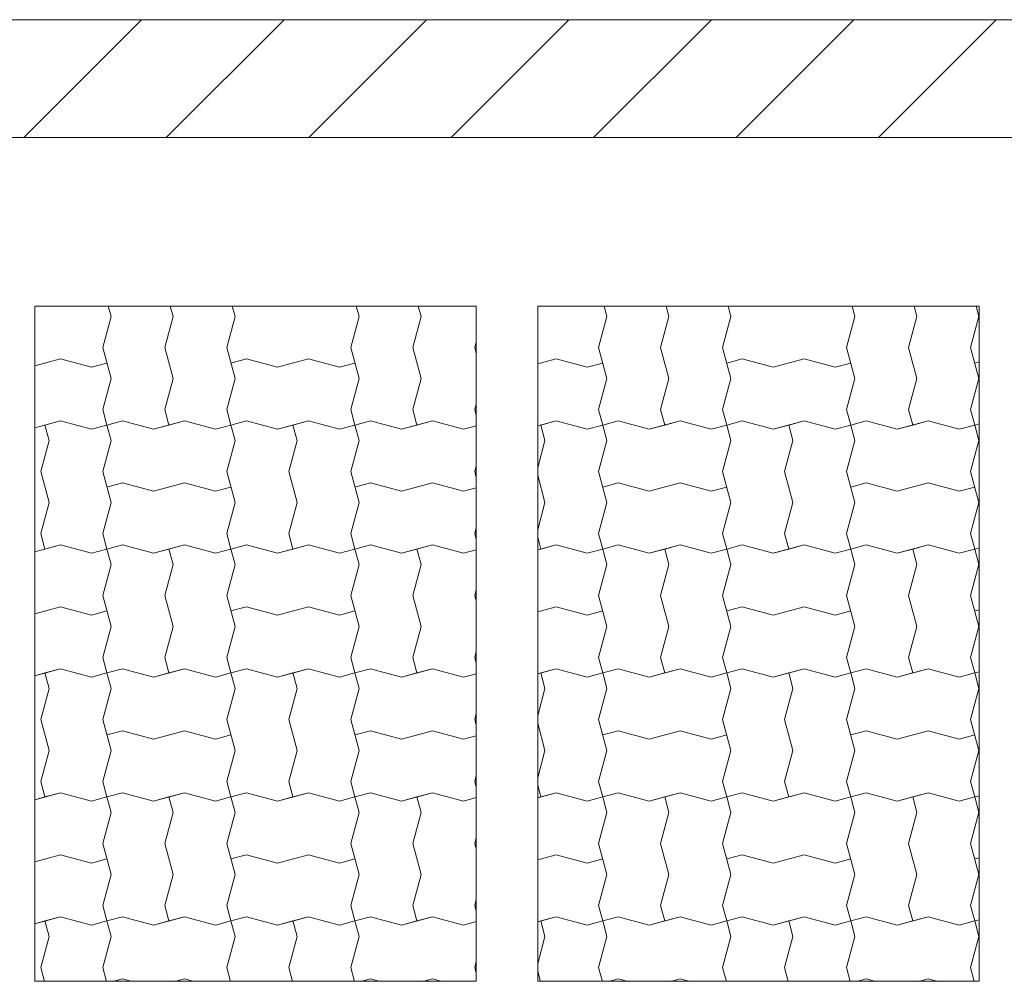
# Model space of a CAD drawing. Header units: millimetres. Extents: x 2826 to 3034, y 1533 to 1590.
# Tile 121 of 248: x 2957.13 to 2958.71, y 1570.24 to 1571.79. Entities that reach past the tile are written whole.
import ezdxf
from ezdxf.enums import TextEntityAlignment as Align

# ---------------------------------------------------------------- set-up
doc = ezdxf.new("R2010")
doc.units = ezdxf.units.MM
doc.layers.add('_Caneta_No__220', color=7, linetype='Continuous', lineweight=15, true_color=0x8a8a8a)
doc.layers.add('EST - Laje existente', color=7, linetype='Continuous')
doc.styles.add('ESTILO_GERADO_2', font='arial.ttf')

# ---------------------------------------------------------------- blocks, each defined once
blk = doc.blocks.new('*X916', base_point=(167.64, -1.5741))
at = {"layer": 'EST - Laje existente', "color": 9, "linetype": 'Continuous', "lineweight": 15}
for p, q in [((201.2534, 23.8076), (201.2488, 23.8245)), ((201.2534, 23.8076), (201.2488, 23.8245)), ((201.3534, 23.8076), (201.3488, 23.8245)), ((201.4534, 23.8076), (201.4488, 23.8245)), ((201.6534, 23.8076), (201.6488, 23.8245)), ((201.6534, 23.8076), (201.6488, 23.8245)), ((201.7534, 23.8076), (201.7488, 23.8245)), ((201.2534, 23.8076), (201.24, 23.7576)), ((201.2534, 23.8076), (201.24, 23.7576)), ((201.3534, 23.8076), (201.34, 23.7576)), ((201.4534, 23.8076), (201.44, 23.7576)), ((201.6534, 23.8076), (201.64, 23.7576)), ((201.6534, 23.8076), (201.64, 23.7576)), ((201.7534, 23.8076), (201.74, 23.7576)), ((201.8425, 23.767), (201.84, 23.7576)), ((201.24, 23.7576), (201.2534, 23.7076)), ((201.24, 23.7576), (201.2534, 23.7076)), ((201.34, 23.7576), (201.3534, 23.7076)), ((201.44, 23.7576), (201.4534, 23.7076)), ((201.64, 23.7576), (201.6534, 23.7076)), ((201.64, 23.7576), (201.6534, 23.7076)), ((201.74, 23.7576), (201.7534, 23.7076)), ((201.84, 23.7576), (201.8425, 23.7482)), ((201.1302, 23.7281), (201.1717, 23.7393)), ((201.1717, 23.7393), (201.2217, 23.7259)), ((201.4717, 23.7393), (201.4467, 23.7326)), ((201.4717, 23.7393), (201.5217, 23.7259)), ((201.5217, 23.7259), (201.5717, 23.7393)), ((201.5717, 23.7393), (201.6217, 23.7259)), ((201.2217, 23.7259), (201.2467, 23.7326)), ((201.6217, 23.7259), (201.6467, 23.7326)), ((201.2534, 23.7076), (201.24, 23.6576)), ((201.2534, 23.7076), (201.24, 23.6576)), ((201.3534, 23.7076), (201.34, 23.6576)), ((201.4534, 23.7076), (201.44, 23.6576)), ((201.6534, 23.7076), (201.64, 23.6576)), ((201.6534, 23.7076), (201.64, 23.6576)), ((201.7534, 23.7076), (201.74, 23.6576)), ((201.24, 23.6576), (201.2467, 23.6326)), ((201.24, 23.6576), (201.2467, 23.6326)), ((201.34, 23.6576), (201.3467, 23.6326)), ((201.44, 23.6576), (201.4467, 23.6326)), ((201.64, 23.6576), (201.6467, 23.6326)), ((201.64, 23.6576), (201.6467, 23.6326)), ((201.74, 23.6576), (201.7467, 23.6326)), ((201.8425, 23.667), (201.84, 23.6576)), ((201.84, 23.6576), (201.8425, 23.6482)), ((201.1302, 23.6281), (201.1717, 23.6393)), ((201.1717, 23.6393), (201.1467, 23.6326)), ((201.1717, 23.6393), (201.2217, 23.6259)), ((201.1717, 23.6393), (201.2217, 23.6259)), ((201.2717, 23.6393), (201.2467, 23.6326)), ((201.2717, 23.6393), (201.2467, 23.6326)), ((201.2717, 23.6393), (201.3217, 23.6259)), ((201.2717, 23.6393), (201.3217, 23.6259)), ((201.3217, 23.6259), (201.3717, 23.6393)), ((201.3717, 23.6393), (201.3467, 23.6326)), ((201.3717, 23.6393), (201.4217, 23.6259)), ((201.3717, 23.6393), (201.4217, 23.6259)), ((201.4717, 23.6393), (201.4467, 23.6326)), ((201.4717, 23.6393), (201.4467, 23.6326)), ((201.4717, 23.6393), (201.5217, 23.6259)), ((201.4717, 23.6393), (201.5217, 23.6259)), ((201.5217, 23.6259), (201.5717, 23.6393)), ((201.5717, 23.6393), (201.5467, 23.6326)), ((201.5717, 23.6393), (201.6217, 23.6259)), ((201.5717, 23.6393), (201.6217, 23.6259)), ((201.6717, 23.6393), (201.6467, 23.6326)), ((201.6717, 23.6393), (201.6467, 23.6326)), ((201.6717, 23.6393), (201.7217, 23.6259)), ((201.6717, 23.6393), (201.7217, 23.6259)), ((201.7217, 23.6259), (201.7717, 23.6393)), ((201.7717, 23.6393), (201.7467, 23.6326)), ((201.7717, 23.6393), (201.8217, 23.6259)), ((201.7717, 23.6393), (201.8217, 23.6259)), ((201.1302, 23.6281), (201.1467, 23.6326)), ((201.1534, 23.6076), (201.1467, 23.6326)), ((201.2217, 23.6259), (201.2467, 23.6326)), ((201.2217, 23.6259), (201.2467, 23.6326)), ((201.2534, 23.6076), (201.2467, 23.6326)), ((201.3217, 23.6259), (201.3467, 23.6326)), ((201.4217, 23.6259), (201.4467, 23.6326)), ((201.4217, 23.6259), (201.4467, 23.6326)), ((201.4534, 23.6076), (201.4467, 23.6326)), ((201.4534, 23.6076), (201.4467, 23.6326)), ((201.5217, 23.6259), (201.5467, 23.6326)), ((201.5534, 23.6076), (201.5467, 23.6326)), ((201.6217, 23.6259), (201.6467, 23.6326)), ((201.6217, 23.6259), (201.6467, 23.6326)), ((201.6534, 23.6076), (201.6467, 23.6326)), ((201.7217, 23.6259), (201.7467, 23.6326)), ((201.8217, 23.6259), (201.8425, 23.6314)), ((201.8217, 23.6259), (201.8425, 23.6314)), ((201.1534, 23.6076), (201.14, 23.5576)), ((201.2534, 23.6076), (201.24, 23.5576)), ((201.4534, 23.6076), (201.44, 23.5576)), ((201.4534, 23.6076), (201.44, 23.5576)), ((201.5534, 23.6076), (201.54, 23.5576)), ((201.6534, 23.6076), (201.64, 23.5576)), ((201.8425, 23.567), (201.84, 23.5576)), ((201.8425, 23.567), (201.84, 23.5576)), ((201.14, 23.5576), (201.1534, 23.5076)), ((201.24, 23.5576), (201.2534, 23.5076)), ((201.44, 23.5576), (201.4534, 23.5076)), ((201.44, 23.5576), (201.4534, 23.5076)), ((201.54, 23.5576), (201.5534, 23.5076)), ((201.64, 23.5576), (201.6534, 23.5076)), ((201.84, 23.5576), (201.8425, 23.5482)), ((201.84, 23.5576), (201.8425, 23.5482)), ((201.2717, 23.5393), (201.2467, 23.5326)), ((201.2717, 23.5393), (201.3217, 23.5259)), ((201.3217, 23.5259), (201.3717, 23.5393)), ((201.3717, 23.5393), (201.4217, 23.5259)), ((201.4217, 23.5259), (201.4467, 23.5326)), ((201.6717, 23.5393), (201.6467, 23.5326)), ((201.6717, 23.5393), (201.7217, 23.5259)), ((201.7217, 23.5259), (201.7717, 23.5393)), ((201.7717, 23.5393), (201.8217, 23.5259)), ((201.8217, 23.5259), (201.8425, 23.5314)), ((201.1534, 23.5076), (201.14, 23.4576)), ((201.2534, 23.5076), (201.24, 23.4576)), ((201.4534, 23.5076), (201.44, 23.4576)), ((201.4534, 23.5076), (201.44, 23.4576)), ((201.5534, 23.5076), (201.54, 23.4576)), ((201.6534, 23.5076), (201.64, 23.4576)), ((201.8425, 23.467), (201.84, 23.4576)), ((201.8425, 23.467), (201.84, 23.4576)), ((201.14, 23.4576), (201.1467, 23.4326)), ((201.24, 23.4576), (201.2467, 23.4326)), ((201.44, 23.4576), (201.4467, 23.4326)), ((201.44, 23.4576), (201.4467, 23.4326)), ((201.54, 23.4576), (201.5467, 23.4326)), ((201.64, 23.4576), (201.6467, 23.4326)), ((201.84, 23.4576), (201.8425, 23.4482)), ((201.84, 23.4576), (201.8425, 23.4482)), ((201.1302, 23.4281), (201.1717, 23.4393)), ((201.1302, 23.4281), (201.1467, 23.4326)), ((201.1717, 23.4393), (201.1467, 23.4326)), ((201.1717, 23.4393), (201.2217, 23.4259)), ((201.1717, 23.4393), (201.2217, 23.4259)), ((201.2217, 23.4259), (201.2467, 23.4326)), ((201.2217, 23.4259), (201.2467, 23.4326)), ((201.2717, 23.4393), (201.2467, 23.4326)), ((201.2717, 23.4393), (201.2467, 23.4326)), ((201.2534, 23.4076), (201.2467, 23.4326)), ((201.2534, 23.4076), (201.2467, 23.4326)), ((201.2717, 23.4393), (201.3217, 23.4259)), ((201.2717, 23.4393), (201.3217, 23.4259)), ((201.3217, 23.4259), (201.3717, 23.4393)), ((201.3217, 23.4259), (201.3467, 23.4326)), ((201.3717, 23.4393), (201.3467, 23.4326)), ((201.3534, 23.4076), (201.3467, 23.4326)), ((201.3717, 23.4393), (201.4217, 23.4259)), ((201.3717, 23.4393), (201.4217, 23.4259)), ((201.4217, 23.4259), (201.4467, 23.4326)), ((201.4217, 23.4259), (201.4467, 23.4326)), ((201.4717, 23.4393), (201.4467, 23.4326)), ((201.4717, 23.4393), (201.4467, 23.4326)), ((201.4534, 23.4076), (201.4467, 23.4326)), ((201.4717, 23.4393), (201.5217, 23.4259)), ((201.4717, 23.4393), (201.5217, 23.4259)), ((201.5217, 23.4259), (201.5717, 23.4393)), ((201.5217, 23.4259), (201.5467, 23.4326)), ((201.5717, 23.4393), (201.5467, 23.4326)), ((201.5717, 23.4393), (201.6217, 23.4259)), ((201.5717, 23.4393), (201.6217, 23.4259)), ((201.6217, 23.4259), (201.6467, 23.4326)), ((201.6217, 23.4259), (201.6467, 23.4326)), ((201.6717, 23.4393), (201.6467, 23.4326)), ((201.6717, 23.4393), (201.6467, 23.4326)), ((201.6534, 23.4076), (201.6467, 23.4326)), ((201.6534, 23.4076), (201.6467, 23.4326)), ((201.6717, 23.4393), (201.7217, 23.4259)), ((201.6717, 23.4393), (201.7217, 23.4259)), ((201.7217, 23.4259), (201.7717, 23.4393)), ((201.7217, 23.4259), (201.7467, 23.4326)), ((201.7717, 23.4393), (201.7467, 23.4326)), ((201.7534, 23.4076), (201.7467, 23.4326)), ((201.7717, 23.4393), (201.8217, 23.4259)), ((201.7717, 23.4393), (201.8217, 23.4259)), ((201.8217, 23.4259), (201.8425, 23.4314)), ((201.8217, 23.4259), (201.8425, 23.4314)), ((201.2534, 23.4076), (201.24, 23.3576)), ((201.2534, 23.4076), (201.24, 23.3576)), ((201.3534, 23.4076), (201.34, 23.3576)), ((201.4534, 23.4076), (201.44, 23.3576)), ((201.6534, 23.4076), (201.64, 23.3576)), ((201.6534, 23.4076), (201.64, 23.3576)), ((201.7534, 23.4076), (201.74, 23.3576)), ((201.24, 23.3576), (201.2534, 23.3076)), ((201.24, 23.3576), (201.2534, 23.3076)), ((201.34, 23.3576), (201.3534, 23.3076)), ((201.44, 23.3576), (201.4534, 23.3076)), ((201.64, 23.3576), (201.6534, 23.3076)), ((201.64, 23.3576), (201.6534, 23.3076)), ((201.74, 23.3576), (201.7534, 23.3076)), ((201.8425, 23.367), (201.84, 23.3576)), ((201.84, 23.3576), (201.8425, 23.3482)), ((201.1302, 23.3281), (201.1717, 23.3393)), ((201.1717, 23.3393), (201.2217, 23.3259)), ((201.4717, 23.3393), (201.4467, 23.3326)), ((201.4717, 23.3393), (201.5217, 23.3259)), ((201.5217, 23.3259), (201.5717, 23.3393)), ((201.5717, 23.3393), (201.6217, 23.3259)), ((201.2217, 23.3259), (201.2467, 23.3326)), ((201.6217, 23.3259), (201.6467, 23.3326)), ((201.2534, 23.3076), (201.24, 23.2576)), ((201.2534, 23.3076), (201.24, 23.2576)), ((201.3534, 23.3076), (201.34, 23.2576)), ((201.4534, 23.3076), (201.44, 23.2576)), ((201.6534, 23.3076), (201.64, 23.2576)), ((201.6534, 23.3076), (201.64, 23.2576)), ((201.7534, 23.3076), (201.74, 23.2576)), ((201.24, 23.2576), (201.2467, 23.2326)), ((201.24, 23.2576), (201.2467, 23.2326)), ((201.34, 23.2576), (201.3467, 23.2326)), ((201.44, 23.2576), (201.4467, 23.2326)), ((201.64, 23.2576), (201.6467, 23.2326)), ((201.64, 23.2576), (201.6467, 23.2326)), ((201.74, 23.2576), (201.7467, 23.2326)), ((201.8425, 23.267), (201.84, 23.2576)), ((201.84, 23.2576), (201.8425, 23.2482)), ((201.1302, 23.2281), (201.1717, 23.2393)), ((201.1302, 23.2281), (201.1467, 23.2326)), ((201.1717, 23.2393), (201.1467, 23.2326)), ((201.1534, 23.2076), (201.1467, 23.2326)), ((201.1717, 23.2393), (201.2217, 23.2259)), ((201.1717, 23.2393), (201.2217, 23.2259)), ((201.2217, 23.2259), (201.2467, 23.2326)), ((201.2217, 23.2259), (201.2467, 23.2326)), ((201.2717, 23.2393), (201.2467, 23.2326)), ((201.2717, 23.2393), (201.2467, 23.2326)), ((201.2534, 23.2076), (201.2467, 23.2326)), ((201.2717, 23.2393), (201.3217, 23.2259)), ((201.2717, 23.2393), (201.3217, 23.2259)), ((201.3217, 23.2259), (201.3717, 23.2393)), ((201.3217, 23.2259), (201.3467, 23.2326)), ((201.3717, 23.2393), (201.3467, 23.2326)), ((201.3717, 23.2393), (201.4217, 23.2259)), ((201.3717, 23.2393), (201.4217, 23.2259)), ((201.4217, 23.2259), (201.4467, 23.2326)), ((201.4217, 23.2259), (201.4467, 23.2326)), ((201.4717, 23.2393), (201.4467, 23.2326)), ((201.4717, 23.2393), (201.4467, 23.2326)), ((201.4534, 23.2076), (201.4467, 23.2326)), ((201.4534, 23.2076), (201.4467, 23.2326)), ((201.4717, 23.2393), (201.5217, 23.2259)), ((201.4717, 23.2393), (201.5217, 23.2259)), ((201.5217, 23.2259), (201.5717, 23.2393)), ((201.5217, 23.2259), (201.5467, 23.2326)), ((201.5717, 23.2393), (201.5467, 23.2326)), ((201.5534, 23.2076), (201.5467, 23.2326)), ((201.5717, 23.2393), (201.6217, 23.2259)), ((201.5717, 23.2393), (201.6217, 23.2259)), ((201.6217, 23.2259), (201.6467, 23.2326)), ((201.6217, 23.2259), (201.6467, 23.2326)), ((201.6717, 23.2393), (201.6467, 23.2326)), ((201.6717, 23.2393), (201.6467, 23.2326)), ((201.6534, 23.2076), (201.6467, 23.2326)), ((201.6717, 23.2393), (201.7217, 23.2259)), ((201.6717, 23.2393), (201.7217, 23.2259)), ((201.7217, 23.2259), (201.7717, 23.2393)), ((201.7217, 23.2259), (201.7467, 23.2326)), ((201.7717, 23.2393), (201.7467, 23.2326)), ((201.7717, 23.2393), (201.8217, 23.2259)), ((201.7717, 23.2393), (201.8217, 23.2259)), ((201.8217, 23.2259), (201.8425, 23.2314)), ((201.8217, 23.2259), (201.8425, 23.2314)), ((201.1534, 23.2076), (201.14, 23.1576)), ((201.2534, 23.2076), (201.24, 23.1576)), ((201.4534, 23.2076), (201.44, 23.1576)), ((201.4534, 23.2076), (201.44, 23.1576)), ((201.5534, 23.2076), (201.54, 23.1576)), ((201.6534, 23.2076), (201.64, 23.1576)), ((201.8425, 23.167), (201.84, 23.1576)), ((201.8425, 23.167), (201.84, 23.1576)), ((201.14, 23.1576), (201.1534, 23.1076)), ((201.24, 23.1576), (201.2534, 23.1076)), ((201.44, 23.1576), (201.4534, 23.1076)), ((201.44, 23.1576), (201.4534, 23.1076)), ((201.54, 23.1576), (201.5534, 23.1076)), ((201.64, 23.1576), (201.6534, 23.1076)), ((201.84, 23.1576), (201.8425, 23.1482)), ((201.84, 23.1576), (201.8425, 23.1482)), ((201.2717, 23.1393), (201.2467, 23.1326)), ((201.2717, 23.1393), (201.3217, 23.1259)), ((201.3217, 23.1259), (201.3717, 23.1393)), ((201.3717, 23.1393), (201.4217, 23.1259)), ((201.4217, 23.1259), (201.4467, 23.1326)), ((201.6717, 23.1393), (201.6467, 23.1326)), ((201.6717, 23.1393), (201.7217, 23.1259)), ((201.7217, 23.1259), (201.7717, 23.1393)), ((201.7717, 23.1393), (201.8217, 23.1259)), ((201.8217, 23.1259), (201.8425, 23.1314)), ((201.1534, 23.1076), (201.14, 23.0576)), ((201.2534, 23.1076), (201.24, 23.0576)), ((201.4534, 23.1076), (201.44, 23.0576)), ((201.4534, 23.1076), (201.44, 23.0576)), ((201.5534, 23.1076), (201.54, 23.0576)), ((201.6534, 23.1076), (201.64, 23.0576)), ((201.8425, 23.067), (201.84, 23.0576)), ((201.8425, 23.067), (201.84, 23.0576)), ((201.14, 23.0576), (201.1467, 23.0326)), ((201.24, 23.0576), (201.2467, 23.0326)), ((201.44, 23.0576), (201.4467, 23.0326)), ((201.44, 23.0576), (201.4467, 23.0326)), ((201.54, 23.0576), (201.5467, 23.0326)), ((201.64, 23.0576), (201.6467, 23.0326)), ((201.84, 23.0576), (201.8425, 23.0482)), ((201.84, 23.0576), (201.8425, 23.0482)), ((201.1302, 23.0281), (201.1717, 23.0393)), ((201.1717, 23.0393), (201.1467, 23.0326)), ((201.1717, 23.0393), (201.2217, 23.0259)), ((201.1717, 23.0393), (201.2217, 23.0259)), ((201.2717, 23.0393), (201.2467, 23.0326)), ((201.2717, 23.0393), (201.2467, 23.0326)), ((201.2717, 23.0393), (201.3217, 23.0259)), ((201.2717, 23.0393), (201.3217, 23.0259)), ((201.3217, 23.0259), (201.3717, 23.0393)), ((201.3717, 23.0393), (201.3467, 23.0326)), ((201.3717, 23.0393), (201.4217, 23.0259)), ((201.3717, 23.0393), (201.4217, 23.0259)), ((201.4717, 23.0393), (201.4467, 23.0326)), ((201.4717, 23.0393), (201.4467, 23.0326)), ((201.4717, 23.0393), (201.5217, 23.0259)), ((201.4717, 23.0393), (201.5217, 23.0259)), ((201.5217, 23.0259), (201.5717, 23.0393)), ((201.5717, 23.0393), (201.5467, 23.0326)), ((201.5717, 23.0393), (201.6217, 23.0259)), ((201.5717, 23.0393), (201.6217, 23.0259)), ((201.6717, 23.0393), (201.6467, 23.0326)), ((201.6717, 23.0393), (201.6467, 23.0326)), ((201.6717, 23.0393), (201.7217, 23.0259)), ((201.6717, 23.0393), (201.7217, 23.0259)), ((201.7217, 23.0259), (201.7717, 23.0393)), ((201.7717, 23.0393), (201.7467, 23.0326)), ((201.7717, 23.0393), (201.8217, 23.0259)), ((201.7717, 23.0393), (201.8217, 23.0259)), ((201.1302, 23.0281), (201.1467, 23.0326)), ((201.2217, 23.0259), (201.2467, 23.0326)), ((201.2217, 23.0259), (201.2467, 23.0326)), ((201.2534, 23.0076), (201.2467, 23.0326)), ((201.2534, 23.0076), (201.2467, 23.0326)), ((201.3217, 23.0259), (201.3467, 23.0326)), ((201.3534, 23.0076), (201.3467, 23.0326)), ((201.4217, 23.0259), (201.4467, 23.0326)), ((201.4217, 23.0259), (201.4467, 23.0326)), ((201.4534, 23.0076), (201.4467, 23.0326)), ((201.5217, 23.0259), (201.5467, 23.0326)), ((201.6217, 23.0259), (201.6467, 23.0326)), ((201.6217, 23.0259), (201.6467, 23.0326)), ((201.6534, 23.0076), (201.6467, 23.0326)), ((201.6534, 23.0076), (201.6467, 23.0326)), ((201.7217, 23.0259), (201.7467, 23.0326)), ((201.7534, 23.0076), (201.7467, 23.0326)), ((201.8217, 23.0259), (201.8425, 23.0314)), ((201.8217, 23.0259), (201.8425, 23.0314)), ((201.2534, 23.0076), (201.24, 22.9576)), ((201.2534, 23.0076), (201.24, 22.9576)), ((201.3534, 23.0076), (201.34, 22.9576)), ((201.4534, 23.0076), (201.44, 22.9576)), ((201.6534, 23.0076), (201.64, 22.9576)), ((201.6534, 23.0076), (201.64, 22.9576)), ((201.7534, 23.0076), (201.74, 22.9576)), ((201.24, 22.9576), (201.2534, 22.9076)), ((201.24, 22.9576), (201.2534, 22.9076)), ((201.34, 22.9576), (201.3534, 22.9076)), ((201.44, 22.9576), (201.4534, 22.9076)), ((201.64, 22.9576), (201.6534, 22.9076)), ((201.64, 22.9576), (201.6534, 22.9076)), ((201.74, 22.9576), (201.7534, 22.9076)), ((201.8425, 22.967), (201.84, 22.9576)), ((201.84, 22.9576), (201.8425, 22.9482)), ((201.1302, 22.9281), (201.1717, 22.9393)), ((201.1717, 22.9393), (201.2217, 22.9259)), ((201.4717, 22.9393), (201.4467, 22.9326)), ((201.4717, 22.9393), (201.5217, 22.9259)), ((201.5217, 22.9259), (201.5717, 22.9393)), ((201.5717, 22.9393), (201.6217, 22.9259)), ((201.2217, 22.9259), (201.2467, 22.9326)), ((201.6217, 22.9259), (201.6467, 22.9326)), ((201.2534, 22.9076), (201.24, 22.8576)), ((201.2534, 22.9076), (201.24, 22.8576)), ((201.3534, 22.9076), (201.34, 22.8576)), ((201.4534, 22.9076), (201.44, 22.8576)), ((201.6534, 22.9076), (201.64, 22.8576)), ((201.6534, 22.9076), (201.64, 22.8576)), ((201.7534, 22.9076), (201.74, 22.8576)), ((201.8425, 22.867), (201.84, 22.8576)), ((201.24, 22.8576), (201.2467, 22.8326)), ((201.24, 22.8576), (201.2467, 22.8326)), ((201.34, 22.8576), (201.3467, 22.8326)), ((201.44, 22.8576), (201.4467, 22.8326)), ((201.64, 22.8576), (201.6467, 22.8326)), ((201.64, 22.8576), (201.6467, 22.8326)), ((201.74, 22.8576), (201.7467, 22.8326)), ((201.84, 22.8576), (201.8425, 22.8482)), ((201.1302, 22.8281), (201.1717, 22.8393)), ((201.1302, 22.8281), (201.1467, 22.8326)), ((201.1717, 22.8393), (201.1467, 22.8326)), ((201.1534, 22.8076), (201.1467, 22.8326)), ((201.1717, 22.8393), (201.2217, 22.8259)), ((201.1717, 22.8393), (201.2217, 22.8259)), ((201.2217, 22.8259), (201.2467, 22.8326)), ((201.2217, 22.8259), (201.2467, 22.8326)), ((201.2717, 22.8393), (201.2467, 22.8326)), ((201.2717, 22.8393), (201.2467, 22.8326)), ((201.2534, 22.8076), (201.2467, 22.8326)), ((201.2717, 22.8393), (201.3217, 22.8259)), ((201.2717, 22.8393), (201.3217, 22.8259)), ((201.3217, 22.8259), (201.3717, 22.8393)), ((201.3217, 22.8259), (201.3467, 22.8326)), ((201.3717, 22.8393), (201.3467, 22.8326)), ((201.3717, 22.8393), (201.4217, 22.8259)), ((201.3717, 22.8393), (201.4217, 22.8259)), ((201.4217, 22.8259), (201.4467, 22.8326)), ((201.4217, 22.8259), (201.4467, 22.8326)), ((201.4717, 22.8393), (201.4467, 22.8326)), ((201.4717, 22.8393), (201.4467, 22.8326)), ((201.4534, 22.8076), (201.4467, 22.8326)), ((201.4534, 22.8076), (201.4467, 22.8326)), ((201.4717, 22.8393), (201.5217, 22.8259)), ((201.4717, 22.8393), (201.5217, 22.8259)), ((201.5217, 22.8259), (201.5717, 22.8393)), ((201.5217, 22.8259), (201.5467, 22.8326)), ((201.5717, 22.8393), (201.5467, 22.8326)), ((201.5534, 22.8076), (201.5467, 22.8326)), ((201.5717, 22.8393), (201.6217, 22.8259)), ((201.5717, 22.8393), (201.6217, 22.8259)), ((201.6217, 22.8259), (201.6467, 22.8326)), ((201.6217, 22.8259), (201.6467, 22.8326)), ((201.6717, 22.8393), (201.6467, 22.8326)), ((201.6717, 22.8393), (201.6467, 22.8326)), ((201.6534, 22.8076), (201.6467, 22.8326)), ((201.6717, 22.8393), (201.7217, 22.8259)), ((201.6717, 22.8393), (201.7217, 22.8259)), ((201.7217, 22.8259), (201.7717, 22.8393)), ((201.7217, 22.8259), (201.7467, 22.8326)), ((201.7717, 22.8393), (201.7467, 22.8326)), ((201.7717, 22.8393), (201.8217, 22.8259)), ((201.7717, 22.8393), (201.8217, 22.8259)), ((201.8217, 22.8259), (201.8425, 22.8314)), ((201.8217, 22.8259), (201.8425, 22.8314)), ((201.1534, 22.8076), (201.14, 22.7576)), ((201.2534, 22.8076), (201.24, 22.7576)), ((201.4534, 22.8076), (201.44, 22.7576)), ((201.4534, 22.8076), (201.44, 22.7576)), ((201.5534, 22.8076), (201.54, 22.7576)), ((201.6534, 22.8076), (201.64, 22.7576)), ((201.8425, 22.767), (201.84, 22.7576)), ((201.8425, 22.767), (201.84, 22.7576)), ((201.14, 22.7576), (201.146, 22.735)), ((201.24, 22.7576), (201.246, 22.735)), ((201.44, 22.7576), (201.446, 22.735)), ((201.44, 22.7576), (201.446, 22.735)), ((201.54, 22.7576), (201.546, 22.735)), ((201.64, 22.7576), (201.646, 22.735)), ((201.84, 22.7576), (201.8425, 22.7482)), ((201.84, 22.7576), (201.8425, 22.7482)), ((201.2717, 22.7393), (201.2559, 22.735)), ((201.2717, 22.7393), (201.2874, 22.735)), ((201.3559, 22.735), (201.3717, 22.7393)), ((201.3717, 22.7393), (201.3874, 22.735)), ((201.6717, 22.7393), (201.6559, 22.735)), ((201.6717, 22.7393), (201.6874, 22.735)), ((201.7559, 22.735), (201.7717, 22.7393)), ((201.7717, 22.7393), (201.7874, 22.735))]:
    blk.add_line(p, q, dxfattribs=at)
blk = doc.blocks.new('*X917', base_point=(167.64, -1.5741))
at = {"layer": 'EST - Laje existente', "color": 9, "linetype": 'Continuous', "lineweight": 15}
for p, q in [((202.0534, 23.8076), (202.0488, 23.8245)), ((202.0534, 23.8076), (202.0488, 23.8245)), ((202.1534, 23.8076), (202.1488, 23.8245)), ((202.2534, 23.8076), (202.2488, 23.8245)), ((202.4534, 23.8076), (202.4488, 23.8245)), ((202.4534, 23.8076), (202.4488, 23.8245)), ((202.5534, 23.8076), (202.5488, 23.8245)), ((202.6534, 23.8076), (202.6488, 23.8245)), ((202.0534, 23.8076), (202.04, 23.7576)), ((202.0534, 23.8076), (202.04, 23.7576)), ((202.1534, 23.8076), (202.14, 23.7576)), ((202.2534, 23.8076), (202.24, 23.7576)), ((202.4534, 23.8076), (202.44, 23.7576)), ((202.4534, 23.8076), (202.44, 23.7576)), ((202.5534, 23.8076), (202.54, 23.7576)), ((202.6534, 23.8076), (202.64, 23.7576)), ((202.04, 23.7576), (202.0534, 23.7076)), ((202.04, 23.7576), (202.0534, 23.7076)), ((202.14, 23.7576), (202.1534, 23.7076)), ((202.24, 23.7576), (202.2534, 23.7076)), ((202.44, 23.7576), (202.4534, 23.7076)), ((202.44, 23.7576), (202.4534, 23.7076)), ((202.54, 23.7576), (202.5534, 23.7076)), ((202.64, 23.7576), (202.6534, 23.7076)), ((201.9416, 23.7312), (201.9717, 23.7393)), ((201.9717, 23.7393), (202.0217, 23.7259)), ((202.2717, 23.7393), (202.2467, 23.7326)), ((202.2717, 23.7393), (202.3217, 23.7259)), ((202.3217, 23.7259), (202.3717, 23.7393)), ((202.3717, 23.7393), (202.4217, 23.7259)), ((202.6539, 23.7345), (202.6467, 23.7326)), ((202.0217, 23.7259), (202.0467, 23.7326)), ((202.4217, 23.7259), (202.4467, 23.7326)), ((202.0534, 23.7076), (202.04, 23.6576)), ((202.0534, 23.7076), (202.04, 23.6576)), ((202.1534, 23.7076), (202.14, 23.6576)), ((202.2534, 23.7076), (202.24, 23.6576)), ((202.4534, 23.7076), (202.44, 23.6576)), ((202.4534, 23.7076), (202.44, 23.6576)), ((202.5534, 23.7076), (202.54, 23.6576)), ((202.6534, 23.7076), (202.64, 23.6576)), ((202.04, 23.6576), (202.0467, 23.6326)), ((202.04, 23.6576), (202.0467, 23.6326)), ((202.14, 23.6576), (202.1467, 23.6326)), ((202.24, 23.6576), (202.2467, 23.6326)), ((202.44, 23.6576), (202.4467, 23.6326)), ((202.44, 23.6576), (202.4467, 23.6326)), ((202.54, 23.6576), (202.5467, 23.6326)), ((202.64, 23.6576), (202.6467, 23.6326)), ((201.9416, 23.6312), (201.9717, 23.6393)), ((201.9717, 23.6393), (201.9467, 23.6326)), ((201.9717, 23.6393), (202.0217, 23.6259)), ((201.9717, 23.6393), (202.0217, 23.6259)), ((202.0717, 23.6393), (202.0467, 23.6326)), ((202.0717, 23.6393), (202.0467, 23.6326)), ((202.0717, 23.6393), (202.1217, 23.6259)), ((202.0717, 23.6393), (202.1217, 23.6259)), ((202.1217, 23.6259), (202.1717, 23.6393)), ((202.1717, 23.6393), (202.1467, 23.6326)), ((202.1717, 23.6393), (202.2217, 23.6259)), ((202.1717, 23.6393), (202.2217, 23.6259)), ((202.2717, 23.6393), (202.2467, 23.6326)), ((202.2717, 23.6393), (202.2467, 23.6326)), ((202.2717, 23.6393), (202.3217, 23.6259)), ((202.2717, 23.6393), (202.3217, 23.6259)), ((202.3217, 23.6259), (202.3717, 23.6393)), ((202.3717, 23.6393), (202.3467, 23.6326)), ((202.3717, 23.6393), (202.4217, 23.6259)), ((202.3717, 23.6393), (202.4217, 23.6259)), ((202.4717, 23.6393), (202.4467, 23.6326)), ((202.4717, 23.6393), (202.4467, 23.6326)), ((202.4717, 23.6393), (202.5217, 23.6259)), ((202.4717, 23.6393), (202.5217, 23.6259)), ((202.5217, 23.6259), (202.5717, 23.6393)), ((202.5717, 23.6393), (202.5467, 23.6326)), ((202.5717, 23.6393), (202.6217, 23.6259)), ((202.5717, 23.6393), (202.6217, 23.6259)), ((201.9416, 23.6312), (201.9467, 23.6326)), ((201.9534, 23.6076), (201.9467, 23.6326)), ((202.0217, 23.6259), (202.0467, 23.6326)), ((202.0217, 23.6259), (202.0467, 23.6326)), ((202.0534, 23.6076), (202.0467, 23.6326)), ((202.1217, 23.6259), (202.1467, 23.6326)), ((202.2217, 23.6259), (202.2467, 23.6326)), ((202.2217, 23.6259), (202.2467, 23.6326)), ((202.2534, 23.6076), (202.2467, 23.6326)), ((202.2534, 23.6076), (202.2467, 23.6326)), ((202.3217, 23.6259), (202.3467, 23.6326)), ((202.3534, 23.6076), (202.3467, 23.6326)), ((202.4217, 23.6259), (202.4467, 23.6326)), ((202.4217, 23.6259), (202.4467, 23.6326)), ((202.4534, 23.6076), (202.4467, 23.6326)), ((202.5217, 23.6259), (202.5467, 23.6326)), ((202.6217, 23.6259), (202.6467, 23.6326)), ((202.6217, 23.6259), (202.6467, 23.6326)), ((202.6539, 23.6345), (202.6467, 23.6326)), ((202.6539, 23.6345), (202.6467, 23.6326)), ((202.6534, 23.6076), (202.6467, 23.6326)), ((202.6534, 23.6076), (202.6467, 23.6326)), ((201.9534, 23.6076), (201.9416, 23.5635)), ((202.0534, 23.6076), (202.04, 23.5576)), ((202.2534, 23.6076), (202.24, 23.5576)), ((202.2534, 23.6076), (202.24, 23.5576)), ((202.3534, 23.6076), (202.34, 23.5576)), ((202.4534, 23.6076), (202.44, 23.5576)), ((202.6534, 23.6076), (202.64, 23.5576)), ((202.6534, 23.6076), (202.64, 23.5576)), ((201.9416, 23.5516), (201.9534, 23.5076)), ((202.04, 23.5576), (202.0534, 23.5076)), ((202.24, 23.5576), (202.2534, 23.5076)), ((202.24, 23.5576), (202.2534, 23.5076)), ((202.34, 23.5576), (202.3534, 23.5076)), ((202.44, 23.5576), (202.4534, 23.5076)), ((202.64, 23.5576), (202.6534, 23.5076)), ((202.64, 23.5576), (202.6534, 23.5076)), ((202.0717, 23.5393), (202.0467, 23.5326)), ((202.0717, 23.5393), (202.1217, 23.5259)), ((202.1217, 23.5259), (202.1717, 23.5393)), ((202.1717, 23.5393), (202.2217, 23.5259)), ((202.2217, 23.5259), (202.2467, 23.5326)), ((202.4717, 23.5393), (202.4467, 23.5326)), ((202.4717, 23.5393), (202.5217, 23.5259)), ((202.5217, 23.5259), (202.5717, 23.5393)), ((202.5717, 23.5393), (202.6217, 23.5259)), ((202.6217, 23.5259), (202.6467, 23.5326)), ((201.9534, 23.5076), (201.9416, 23.4635)), ((202.0534, 23.5076), (202.04, 23.4576)), ((202.2534, 23.5076), (202.24, 23.4576)), ((202.2534, 23.5076), (202.24, 23.4576)), ((202.3534, 23.5076), (202.34, 23.4576)), ((202.4534, 23.5076), (202.44, 23.4576)), ((202.6534, 23.5076), (202.64, 23.4576)), ((202.6534, 23.5076), (202.64, 23.4576)), ((201.9416, 23.4516), (201.9467, 23.4326)), ((202.04, 23.4576), (202.0467, 23.4326)), ((202.24, 23.4576), (202.2467, 23.4326)), ((202.24, 23.4576), (202.2467, 23.4326)), ((202.34, 23.4576), (202.3467, 23.4326)), ((202.44, 23.4576), (202.4467, 23.4326)), ((202.64, 23.4576), (202.6467, 23.4326)), ((202.64, 23.4576), (202.6467, 23.4326)), ((201.9416, 23.4312), (201.9717, 23.4393)), ((201.9416, 23.4312), (201.9467, 23.4326)), ((201.9717, 23.4393), (201.9467, 23.4326)), ((201.9717, 23.4393), (202.0217, 23.4259)), ((201.9717, 23.4393), (202.0217, 23.4259)), ((202.0217, 23.4259), (202.0467, 23.4326)), ((202.0217, 23.4259), (202.0467, 23.4326)), ((202.0717, 23.4393), (202.0467, 23.4326)), ((202.0717, 23.4393), (202.0467, 23.4326)), ((202.0534, 23.4076), (202.0467, 23.4326)), ((202.0534, 23.4076), (202.0467, 23.4326)), ((202.0717, 23.4393), (202.1217, 23.4259)), ((202.0717, 23.4393), (202.1217, 23.4259)), ((202.1217, 23.4259), (202.1717, 23.4393)), ((202.1217, 23.4259), (202.1467, 23.4326)), ((202.1717, 23.4393), (202.1467, 23.4326)), ((202.1534, 23.4076), (202.1467, 23.4326)), ((202.1717, 23.4393), (202.2217, 23.4259)), ((202.1717, 23.4393), (202.2217, 23.4259)), ((202.2217, 23.4259), (202.2467, 23.4326)), ((202.2217, 23.4259), (202.2467, 23.4326)), ((202.2717, 23.4393), (202.2467, 23.4326)), ((202.2717, 23.4393), (202.2467, 23.4326)), ((202.2534, 23.4076), (202.2467, 23.4326)), ((202.2717, 23.4393), (202.3217, 23.4259)), ((202.2717, 23.4393), (202.3217, 23.4259)), ((202.3217, 23.4259), (202.3717, 23.4393)), ((202.3217, 23.4259), (202.3467, 23.4326)), ((202.3717, 23.4393), (202.3467, 23.4326)), ((202.3717, 23.4393), (202.4217, 23.4259)), ((202.3717, 23.4393), (202.4217, 23.4259)), ((202.4217, 23.4259), (202.4467, 23.4326)), ((202.4217, 23.4259), (202.4467, 23.4326)), ((202.4717, 23.4393), (202.4467, 23.4326)), ((202.4717, 23.4393), (202.4467, 23.4326)), ((202.4534, 23.4076), (202.4467, 23.4326)), ((202.4534, 23.4076), (202.4467, 23.4326)), ((202.4717, 23.4393), (202.5217, 23.4259)), ((202.4717, 23.4393), (202.5217, 23.4259)), ((202.5217, 23.4259), (202.5717, 23.4393)), ((202.5217, 23.4259), (202.5467, 23.4326)), ((202.5717, 23.4393), (202.5467, 23.4326)), ((202.5534, 23.4076), (202.5467, 23.4326)), ((202.5717, 23.4393), (202.6217, 23.4259)), ((202.5717, 23.4393), (202.6217, 23.4259)), ((202.6217, 23.4259), (202.6467, 23.4326)), ((202.6217, 23.4259), (202.6467, 23.4326)), ((202.6539, 23.4345), (202.6467, 23.4326)), ((202.6539, 23.4345), (202.6467, 23.4326)), ((202.6534, 23.4076), (202.6467, 23.4326)), ((202.0534, 23.4076), (202.04, 23.3576)), ((202.0534, 23.4076), (202.04, 23.3576)), ((202.1534, 23.4076), (202.14, 23.3576)), ((202.2534, 23.4076), (202.24, 23.3576)), ((202.4534, 23.4076), (202.44, 23.3576)), ((202.4534, 23.4076), (202.44, 23.3576)), ((202.5534, 23.4076), (202.54, 23.3576)), ((202.6534, 23.4076), (202.64, 23.3576)), ((202.04, 23.3576), (202.0534, 23.3076)), ((202.04, 23.3576), (202.0534, 23.3076)), ((202.14, 23.3576), (202.1534, 23.3076)), ((202.24, 23.3576), (202.2534, 23.3076)), ((202.44, 23.3576), (202.4534, 23.3076)), ((202.44, 23.3576), (202.4534, 23.3076)), ((202.54, 23.3576), (202.5534, 23.3076)), ((202.64, 23.3576), (202.6534, 23.3076)), ((201.9416, 23.3312), (201.9717, 23.3393)), ((201.9717, 23.3393), (202.0217, 23.3259)), ((202.2717, 23.3393), (202.2467, 23.3326)), ((202.2717, 23.3393), (202.3217, 23.3259)), ((202.3217, 23.3259), (202.3717, 23.3393)), ((202.3717, 23.3393), (202.4217, 23.3259)), ((202.0217, 23.3259), (202.0467, 23.3326)), ((202.4217, 23.3259), (202.4467, 23.3326)), ((202.6539, 23.3345), (202.6467, 23.3326)), ((202.0534, 23.3076), (202.04, 23.2576)), ((202.0534, 23.3076), (202.04, 23.2576)), ((202.1534, 23.3076), (202.14, 23.2576)), ((202.2534, 23.3076), (202.24, 23.2576)), ((202.4534, 23.3076), (202.44, 23.2576)), ((202.4534, 23.3076), (202.44, 23.2576)), ((202.5534, 23.3076), (202.54, 23.2576)), ((202.6534, 23.3076), (202.64, 23.2576)), ((202.04, 23.2576), (202.0467, 23.2326)), ((202.04, 23.2576), (202.0467, 23.2326)), ((202.14, 23.2576), (202.1467, 23.2326)), ((202.24, 23.2576), (202.2467, 23.2326)), ((202.44, 23.2576), (202.4467, 23.2326)), ((202.44, 23.2576), (202.4467, 23.2326)), ((202.54, 23.2576), (202.5467, 23.2326)), ((202.64, 23.2576), (202.6467, 23.2326)), ((201.9416, 23.2312), (201.9717, 23.2393)), ((201.9416, 23.2312), (201.9467, 23.2326)), ((201.9717, 23.2393), (201.9467, 23.2326)), ((201.9534, 23.2076), (201.9467, 23.2326)), ((201.9717, 23.2393), (202.0217, 23.2259)), ((201.9717, 23.2393), (202.0217, 23.2259)), ((202.0217, 23.2259), (202.0467, 23.2326)), ((202.0217, 23.2259), (202.0467, 23.2326)), ((202.0717, 23.2393), (202.0467, 23.2326)), ((202.0717, 23.2393), (202.0467, 23.2326)), ((202.0534, 23.2076), (202.0467, 23.2326)), ((202.0717, 23.2393), (202.1217, 23.2259)), ((202.0717, 23.2393), (202.1217, 23.2259)), ((202.1217, 23.2259), (202.1717, 23.2393)), ((202.1217, 23.2259), (202.1467, 23.2326)), ((202.1717, 23.2393), (202.1467, 23.2326)), ((202.1717, 23.2393), (202.2217, 23.2259)), ((202.1717, 23.2393), (202.2217, 23.2259)), ((202.2217, 23.2259), (202.2467, 23.2326)), ((202.2217, 23.2259), (202.2467, 23.2326)), ((202.2717, 23.2393), (202.2467, 23.2326)), ((202.2717, 23.2393), (202.2467, 23.2326)), ((202.2534, 23.2076), (202.2467, 23.2326)), ((202.2534, 23.2076), (202.2467, 23.2326)), ((202.2717, 23.2393), (202.3217, 23.2259)), ((202.2717, 23.2393), (202.3217, 23.2259)), ((202.3217, 23.2259), (202.3717, 23.2393)), ((202.3217, 23.2259), (202.3467, 23.2326)), ((202.3717, 23.2393), (202.3467, 23.2326)), ((202.3534, 23.2076), (202.3467, 23.2326)), ((202.3717, 23.2393), (202.4217, 23.2259)), ((202.3717, 23.2393), (202.4217, 23.2259)), ((202.4217, 23.2259), (202.4467, 23.2326)), ((202.4217, 23.2259), (202.4467, 23.2326)), ((202.4717, 23.2393), (202.4467, 23.2326)), ((202.4717, 23.2393), (202.4467, 23.2326)), ((202.4534, 23.2076), (202.4467, 23.2326)), ((202.4717, 23.2393), (202.5217, 23.2259)), ((202.4717, 23.2393), (202.5217, 23.2259)), ((202.5217, 23.2259), (202.5717, 23.2393)), ((202.5217, 23.2259), (202.5467, 23.2326)), ((202.5717, 23.2393), (202.5467, 23.2326)), ((202.5717, 23.2393), (202.6217, 23.2259)), ((202.5717, 23.2393), (202.6217, 23.2259)), ((202.6217, 23.2259), (202.6467, 23.2326)), ((202.6217, 23.2259), (202.6467, 23.2326)), ((202.6539, 23.2345), (202.6467, 23.2326)), ((202.6539, 23.2345), (202.6467, 23.2326)), ((202.6534, 23.2076), (202.6467, 23.2326)), ((202.6534, 23.2076), (202.6467, 23.2326)), ((201.9534, 23.2076), (201.9416, 23.1635)), ((202.0534, 23.2076), (202.04, 23.1576)), ((202.2534, 23.2076), (202.24, 23.1576)), ((202.2534, 23.2076), (202.24, 23.1576)), ((202.3534, 23.2076), (202.34, 23.1576)), ((202.4534, 23.2076), (202.44, 23.1576)), ((202.6534, 23.2076), (202.64, 23.1576)), ((202.6534, 23.2076), (202.64, 23.1576)), ((201.9416, 23.1516), (201.9534, 23.1076)), ((202.04, 23.1576), (202.0534, 23.1076)), ((202.24, 23.1576), (202.2534, 23.1076)), ((202.24, 23.1576), (202.2534, 23.1076)), ((202.34, 23.1576), (202.3534, 23.1076)), ((202.44, 23.1576), (202.4534, 23.1076)), ((202.64, 23.1576), (202.6534, 23.1076)), ((202.64, 23.1576), (202.6534, 23.1076)), ((202.0717, 23.1393), (202.0467, 23.1326)), ((202.0717, 23.1393), (202.1217, 23.1259)), ((202.1217, 23.1259), (202.1717, 23.1393)), ((202.1717, 23.1393), (202.2217, 23.1259)), ((202.2217, 23.1259), (202.2467, 23.1326)), ((202.4717, 23.1393), (202.4467, 23.1326)), ((202.4717, 23.1393), (202.5217, 23.1259)), ((202.5217, 23.1259), (202.5717, 23.1393)), ((202.5717, 23.1393), (202.6217, 23.1259)), ((202.6217, 23.1259), (202.6467, 23.1326)), ((201.9534, 23.1076), (201.9416, 23.0635)), ((202.0534, 23.1076), (202.04, 23.0576)), ((202.2534, 23.1076), (202.24, 23.0576)), ((202.2534, 23.1076), (202.24, 23.0576)), ((202.3534, 23.1076), (202.34, 23.0576)), ((202.4534, 23.1076), (202.44, 23.0576)), ((202.6534, 23.1076), (202.64, 23.0576)), ((202.6534, 23.1076), (202.64, 23.0576)), ((201.9416, 23.0516), (201.9467, 23.0326)), ((202.04, 23.0576), (202.0467, 23.0326)), ((202.24, 23.0576), (202.2467, 23.0326)), ((202.24, 23.0576), (202.2467, 23.0326)), ((202.34, 23.0576), (202.3467, 23.0326)), ((202.44, 23.0576), (202.4467, 23.0326)), ((202.64, 23.0576), (202.6467, 23.0326)), ((202.64, 23.0576), (202.6467, 23.0326)), ((201.9416, 23.0312), (201.9717, 23.0393)), ((201.9717, 23.0393), (201.9467, 23.0326)), ((201.9717, 23.0393), (202.0217, 23.0259)), ((201.9717, 23.0393), (202.0217, 23.0259)), ((202.0717, 23.0393), (202.0467, 23.0326)), ((202.0717, 23.0393), (202.0467, 23.0326)), ((202.0717, 23.0393), (202.1217, 23.0259)), ((202.0717, 23.0393), (202.1217, 23.0259)), ((202.1217, 23.0259), (202.1717, 23.0393)), ((202.1717, 23.0393), (202.1467, 23.0326)), ((202.1717, 23.0393), (202.2217, 23.0259)), ((202.1717, 23.0393), (202.2217, 23.0259)), ((202.2717, 23.0393), (202.2467, 23.0326)), ((202.2717, 23.0393), (202.2467, 23.0326)), ((202.2717, 23.0393), (202.3217, 23.0259)), ((202.2717, 23.0393), (202.3217, 23.0259)), ((202.3217, 23.0259), (202.3717, 23.0393)), ((202.3717, 23.0393), (202.3467, 23.0326)), ((202.3717, 23.0393), (202.4217, 23.0259)), ((202.3717, 23.0393), (202.4217, 23.0259)), ((202.4717, 23.0393), (202.4467, 23.0326)), ((202.4717, 23.0393), (202.4467, 23.0326)), ((202.4717, 23.0393), (202.5217, 23.0259)), ((202.4717, 23.0393), (202.5217, 23.0259)), ((202.5217, 23.0259), (202.5717, 23.0393)), ((202.5717, 23.0393), (202.5467, 23.0326)), ((202.5717, 23.0393), (202.6217, 23.0259)), ((202.5717, 23.0393), (202.6217, 23.0259)), ((202.6539, 23.0345), (202.6467, 23.0326)), ((202.6539, 23.0345), (202.6467, 23.0326)), ((201.9416, 23.0312), (201.9467, 23.0326)), ((202.0217, 23.0259), (202.0467, 23.0326)), ((202.0217, 23.0259), (202.0467, 23.0326)), ((202.0534, 23.0076), (202.0467, 23.0326)), ((202.0534, 23.0076), (202.0467, 23.0326)), ((202.1217, 23.0259), (202.1467, 23.0326)), ((202.1534, 23.0076), (202.1467, 23.0326)), ((202.2217, 23.0259), (202.2467, 23.0326)), ((202.2217, 23.0259), (202.2467, 23.0326)), ((202.2534, 23.0076), (202.2467, 23.0326)), ((202.3217, 23.0259), (202.3467, 23.0326)), ((202.4217, 23.0259), (202.4467, 23.0326)), ((202.4217, 23.0259), (202.4467, 23.0326)), ((202.4534, 23.0076), (202.4467, 23.0326)), ((202.4534, 23.0076), (202.4467, 23.0326)), ((202.5217, 23.0259), (202.5467, 23.0326)), ((202.5534, 23.0076), (202.5467, 23.0326)), ((202.6217, 23.0259), (202.6467, 23.0326)), ((202.6217, 23.0259), (202.6467, 23.0326)), ((202.6534, 23.0076), (202.6467, 23.0326)), ((202.0534, 23.0076), (202.04, 22.9576)), ((202.0534, 23.0076), (202.04, 22.9576)), ((202.1534, 23.0076), (202.14, 22.9576)), ((202.2534, 23.0076), (202.24, 22.9576)), ((202.4534, 23.0076), (202.44, 22.9576)), ((202.4534, 23.0076), (202.44, 22.9576)), ((202.5534, 23.0076), (202.54, 22.9576)), ((202.6534, 23.0076), (202.64, 22.9576)), ((202.04, 22.9576), (202.0534, 22.9076)), ((202.04, 22.9576), (202.0534, 22.9076)), ((202.14, 22.9576), (202.1534, 22.9076)), ((202.24, 22.9576), (202.2534, 22.9076)), ((202.44, 22.9576), (202.4534, 22.9076)), ((202.44, 22.9576), (202.4534, 22.9076)), ((202.54, 22.9576), (202.5534, 22.9076)), ((202.64, 22.9576), (202.6534, 22.9076)), ((201.9416, 22.9312), (201.9717, 22.9393)), ((201.9717, 22.9393), (202.0217, 22.9259)), ((202.2717, 22.9393), (202.2467, 22.9326)), ((202.2717, 22.9393), (202.3217, 22.9259)), ((202.3217, 22.9259), (202.3717, 22.9393)), ((202.3717, 22.9393), (202.4217, 22.9259)), ((202.0217, 22.9259), (202.0467, 22.9326)), ((202.4217, 22.9259), (202.4467, 22.9326)), ((202.6539, 22.9345), (202.6467, 22.9326)), ((202.0534, 22.9076), (202.04, 22.8576)), ((202.0534, 22.9076), (202.04, 22.8576)), ((202.1534, 22.9076), (202.14, 22.8576)), ((202.2534, 22.9076), (202.24, 22.8576)), ((202.4534, 22.9076), (202.44, 22.8576)), ((202.4534, 22.9076), (202.44, 22.8576)), ((202.5534, 22.9076), (202.54, 22.8576)), ((202.6534, 22.9076), (202.64, 22.8576)), ((202.04, 22.8576), (202.0467, 22.8326)), ((202.04, 22.8576), (202.0467, 22.8326)), ((202.14, 22.8576), (202.1467, 22.8326)), ((202.24, 22.8576), (202.2467, 22.8326)), ((202.44, 22.8576), (202.4467, 22.8326)), ((202.44, 22.8576), (202.4467, 22.8326)), ((202.54, 22.8576), (202.5467, 22.8326)), ((202.64, 22.8576), (202.6467, 22.8326)), ((201.9416, 22.8312), (201.9717, 22.8393)), ((201.9416, 22.8312), (201.9467, 22.8326)), ((201.9717, 22.8393), (201.9467, 22.8326)), ((201.9534, 22.8076), (201.9467, 22.8326)), ((201.9717, 22.8393), (202.0217, 22.8259)), ((201.9717, 22.8393), (202.0217, 22.8259)), ((202.0217, 22.8259), (202.0467, 22.8326)), ((202.0217, 22.8259), (202.0467, 22.8326)), ((202.0717, 22.8393), (202.0467, 22.8326)), ((202.0717, 22.8393), (202.0467, 22.8326)), ((202.0534, 22.8076), (202.0467, 22.8326)), ((202.0717, 22.8393), (202.1217, 22.8259)), ((202.0717, 22.8393), (202.1217, 22.8259)), ((202.1217, 22.8259), (202.1717, 22.8393)), ((202.1217, 22.8259), (202.1467, 22.8326)), ((202.1717, 22.8393), (202.1467, 22.8326)), ((202.1717, 22.8393), (202.2217, 22.8259)), ((202.1717, 22.8393), (202.2217, 22.8259)), ((202.2217, 22.8259), (202.2467, 22.8326)), ((202.2217, 22.8259), (202.2467, 22.8326)), ((202.2717, 22.8393), (202.2467, 22.8326)), ((202.2717, 22.8393), (202.2467, 22.8326)), ((202.2534, 22.8076), (202.2467, 22.8326)), ((202.2534, 22.8076), (202.2467, 22.8326)), ((202.2717, 22.8393), (202.3217, 22.8259)), ((202.2717, 22.8393), (202.3217, 22.8259)), ((202.3217, 22.8259), (202.3717, 22.8393)), ((202.3217, 22.8259), (202.3467, 22.8326)), ((202.3717, 22.8393), (202.3467, 22.8326)), ((202.3534, 22.8076), (202.3467, 22.8326)), ((202.3717, 22.8393), (202.4217, 22.8259)), ((202.3717, 22.8393), (202.4217, 22.8259)), ((202.4217, 22.8259), (202.4467, 22.8326)), ((202.4217, 22.8259), (202.4467, 22.8326)), ((202.4717, 22.8393), (202.4467, 22.8326)), ((202.4717, 22.8393), (202.4467, 22.8326)), ((202.4534, 22.8076), (202.4467, 22.8326)), ((202.4717, 22.8393), (202.5217, 22.8259)), ((202.4717, 22.8393), (202.5217, 22.8259)), ((202.5217, 22.8259), (202.5717, 22.8393)), ((202.5217, 22.8259), (202.5467, 22.8326)), ((202.5717, 22.8393), (202.5467, 22.8326)), ((202.5717, 22.8393), (202.6217, 22.8259)), ((202.5717, 22.8393), (202.6217, 22.8259)), ((202.6217, 22.8259), (202.6467, 22.8326)), ((202.6217, 22.8259), (202.6467, 22.8326)), ((202.6539, 22.8345), (202.6467, 22.8326)), ((202.6539, 22.8345), (202.6467, 22.8326)), ((202.6534, 22.8076), (202.6467, 22.8326)), ((202.6534, 22.8076), (202.6467, 22.8326)), ((201.9534, 22.8076), (201.9416, 22.7635)), ((202.0534, 22.8076), (202.04, 22.7576)), ((202.2534, 22.8076), (202.24, 22.7576)), ((202.2534, 22.8076), (202.24, 22.7576)), ((202.3534, 22.8076), (202.34, 22.7576)), ((202.4534, 22.8076), (202.44, 22.7576)), ((202.6534, 22.8076), (202.64, 22.7576)), ((202.6534, 22.8076), (202.64, 22.7576)), ((201.9416, 22.7516), (201.946, 22.735)), ((202.04, 22.7576), (202.046, 22.735)), ((202.24, 22.7576), (202.246, 22.735)), ((202.24, 22.7576), (202.246, 22.735)), ((202.34, 22.7576), (202.346, 22.735)), ((202.44, 22.7576), (202.446, 22.735)), ((202.64, 22.7576), (202.646, 22.735)), ((202.64, 22.7576), (202.646, 22.735)), ((202.0717, 22.7393), (202.0559, 22.735)), ((202.0717, 22.7393), (202.0874, 22.735)), ((202.1559, 22.735), (202.1717, 22.7393)), ((202.1717, 22.7393), (202.1874, 22.735)), ((202.4717, 22.7393), (202.4559, 22.735)), ((202.4717, 22.7393), (202.4874, 22.735)), ((202.5559, 22.735), (202.5717, 22.7393)), ((202.5717, 22.7393), (202.5874, 22.735))]:
    blk.add_line(p, q, dxfattribs=at)
blk = doc.blocks.new('A$Cf44ad3b2')
at = {"layer": '_Caneta_No__220'}
h = blk.add_hatch(dxfattribs=at)
h.set_pattern_fill('TIJOLO_COMUM_0005', color=256, style=0, pattern_type=2)
h.set_pattern_definition([(45, (15.86372, 12.64105), (-0.11490485, 0.11490485), [])])
h.paths.add_polyline_path([(15.8404, 38.3117), (56.8477, 38.3117), (56.8477, 38.5017), (15.8404, 38.5017)])
blk.add_line((46.8921, 38.5017), (56.8477, 38.5017), dxfattribs=at)
for points in [[(56.8477, 38.5017), (15.8404, 38.5017)], [(15.8404, 38.3117), (56.8477, 38.3117)]]:
    blk.add_lwpolyline(points, dxfattribs=at)
for points in [[(49.3539, 36.9502), (50.0662, 36.9502), (50.0662, 38.0396), (49.3539, 38.0396)], [(50.1653, 36.9502), (50.8776, 36.9502), (50.8776, 38.0396), (50.1653, 38.0396)]]:
    blk.add_lwpolyline(points, close=True, dxfattribs=at)
for name in ['*X916', '*X917']:
    blk.add_blockref(name, (15.8637, 12.641), dxfattribs=at)
at = {"layer": '_Caneta_No__220', "style": 'ESTILO_GERADO_2'}
for p in [(50.2713, 22.5674), (50.8713, 22.5674)]:
    blk.add_attdef('txt', text='', height=0.12, dxfattribs=at).set_placement(p, align=Align.MIDDLE_CENTER)
blk.add_attdef('txt', text='', height=0.12, rotation=90, dxfattribs=at).set_placement((17.1363, 18.425), align=Align.MIDDLE_CENTER)

msp = doc.modelspace()

# ---------------------------------------------------------------- block references
msp.add_blockref('A$Cf44ad3b2', (2907.7964, 1533.293))

doc.saveas('drawing.dxf')
